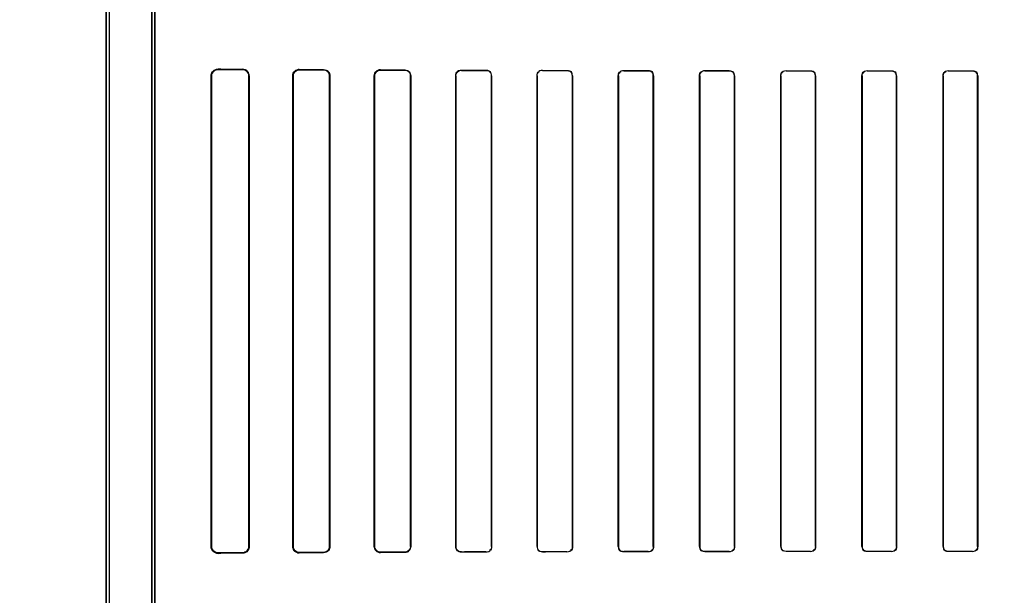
# Model space of a CAD drawing. Header units: millimetres. Extents: x 0 to 297, y 0 to 210.
# Tile 155 of 256: x 57.903 to 58.207, y 157.144 to 157.321. Entities that reach past the tile are written whole.
import ezdxf

# ---------------------------------------------------------------- set-up
doc = ezdxf.new("R2010")
doc.units = ezdxf.units.MM
doc.header["$LTSCALE"] = 16.335
doc.layers.get('0').update_dxf_attribs({"linetype": 'CONTINUOUS'})
for name, color, linetype in [('AXES_REF', 7, 'CONTINUOUS'), ('INTFCLR_1', 7, 'CONTINUOUS'), ('INTFCLR_72935', 7, 'CONTINUOUS')]:
    doc.layers.add(name, color=color, linetype=linetype)

msp = doc.modelspace()

# ---------------------------------------------------------------- linework, layer by layer
at = {"color": 7, "linetype": 'Continuous'}
for radius in [4.84791, 4.8475, 4.81646]:
    msp.add_circle((57.44573, 154.95648), radius, dxfattribs=at)
msp.add_arc((57.44573, 154.95648), 4.8, 278.27713, 261.72287, dxfattribs=at)
at = {"layer": 'AXES_REF', "color": 9, "linetype": 'Continuous'}
for radius in [4.42226, 2.96429]:
    msp.add_circle((57.44573, 154.95648), radius, dxfattribs=at)
at = {"layer": 'AXES_REF', "color": 7, "linetype": 'Continuous'}
msp.add_arc((57.44573, 154.95648), 4.91, 143.27539, 36.72461, dxfattribs=at)
at = {"layer": 'INTFCLR_1', "color": 6, "linetype": 'Continuous'}
for p, q in [((57.93009, 158.04147), (57.93009, 156.70647)), ((57.93098, 158.04148), (57.93098, 156.70647)), ((57.94421, 156.97268), (57.94421, 157.57527)), ((57.94509, 157.57527), (57.94509, 156.97268)), ((57.96245, 157.15897), (57.96245, 157.30397)), ((57.96257, 157.15897), (57.96257, 157.30397)), ((57.9741, 157.30397), (57.9741, 157.15897)), ((57.9742, 157.30397), (57.9742, 157.15897)), ((57.98762, 157.15897), (57.98762, 157.30397)), ((57.98771, 157.15897), (57.98771, 157.30397)), ((57.99898, 157.30397), (57.99898, 157.15897)), ((57.99907, 157.30397), (57.99907, 157.15897)), ((58.01273, 157.15897), (58.01273, 157.30397)), ((58.01281, 157.15897), (58.01281, 157.30397)), ((58.0239, 157.30397), (58.0239, 157.15897)), ((58.02397, 157.30397), (58.02397, 157.15897)), ((58.03782, 157.15897), (58.03782, 157.30397)), ((58.03788, 157.15897), (58.03788, 157.30397)), ((58.04883, 157.30397), (58.04883, 157.15897)), ((58.04889, 157.30397), (58.04889, 157.15897)), ((58.06288, 157.15897), (58.06288, 157.30397)), ((58.06294, 157.15897), (58.06294, 157.30397)), ((58.07378, 157.30397), (58.07378, 157.15897)), ((58.07384, 157.30397), (58.07384, 157.15897)), ((58.08793, 157.15897), (58.08793, 157.30397)), ((58.08799, 157.15897), (58.08799, 157.30397)), ((58.09873, 157.30397), (58.09873, 157.15897)), ((58.09879, 157.30397), (58.09879, 157.15897)), ((58.11297, 157.15897), (58.11297, 157.30397)), ((58.11303, 157.15897), (58.11303, 157.30397)), ((58.1237, 157.30397), (58.1237, 157.15897)), ((58.12376, 157.30397), (58.12376, 157.15897)), ((58.138, 157.15897), (58.138, 157.30397)), ((58.13805, 157.15897), (58.13805, 157.30397)), ((58.14868, 157.30397), (58.14868, 157.15897)), ((58.14873, 157.30397), (58.14873, 157.15897)), ((58.16302, 157.15897), (58.16302, 157.30397)), ((58.16307, 157.15897), (58.16307, 157.30397)), ((58.17366, 157.30397), (58.17366, 157.15897)), ((58.17372, 157.30397), (58.17372, 157.15897)), ((58.18803, 157.15897), (58.18803, 157.30397)), ((58.18808, 157.15897), (58.18808, 157.30397)), ((58.19866, 157.30397), (58.19866, 157.15897)), ((58.19871, 157.30397), (58.19871, 157.15897))]:
    msp.add_line(p, q, dxfattribs=at)
at = {"layer": 'INTFCLR_1', "color": 9, "linetype": 'Continuous'}
for p, q in [((57.96257, 157.30397), (57.96245, 157.30397)), ((57.96462, 157.30613), (57.96462, 157.306)), ((57.97212, 157.30596), (57.97212, 157.30607)), ((57.9742, 157.30397), (57.9741, 157.30397)), ((57.98771, 157.30397), (57.98762, 157.30397)), ((57.98962, 157.30596), (57.98962, 157.30587)), ((57.99712, 157.30584), (57.99712, 157.30593)), ((57.99907, 157.30397), (57.99898, 157.30397)), ((58.01281, 157.30397), (58.01273, 157.30397)), ((58.01462, 157.30585), (58.01462, 157.30578)), ((58.02212, 157.30575), (58.02212, 157.30583)), ((58.02397, 157.30397), (58.0239, 157.30397)), ((58.03788, 157.30397), (58.03782, 157.30397)), ((58.03962, 157.30577), (58.03962, 157.3057)), ((58.04712, 157.30568), (58.04712, 157.30575)), ((58.04889, 157.30397), (58.04883, 157.30397)), ((58.06294, 157.30397), (58.06288, 157.30397)), ((58.06462, 157.30571), (58.06462, 157.30564)), ((58.07212, 157.30563), (58.07212, 157.30569)), ((58.07384, 157.30397), (58.07378, 157.30397)), ((58.08799, 157.30397), (58.08793, 157.30397)), ((58.08962, 157.30566), (58.08962, 157.3056)), ((58.09712, 157.30559), (58.09712, 157.30564)), ((58.09879, 157.30397), (58.09873, 157.30397)), ((58.11303, 157.30397), (58.11297, 157.30397)), ((58.11462, 157.30562), (58.11462, 157.30556)), ((58.12212, 157.30555), (58.12212, 157.30561)), ((58.12376, 157.30397), (58.1237, 157.30397)), ((58.13805, 157.30397), (58.138, 157.30397)), ((58.13962, 157.30559), (58.13962, 157.30554)), ((58.14712, 157.30553), (58.14712, 157.30558)), ((58.14873, 157.30397), (58.14868, 157.30397)), ((58.16307, 157.30397), (58.16302, 157.30397)), ((58.16462, 157.30557), (58.16462, 157.30552)), ((58.17212, 157.30552), (58.17212, 157.30557)), ((58.17372, 157.30397), (58.17366, 157.30397)), ((58.18808, 157.30397), (58.18803, 157.30397)), ((58.18962, 157.30556), (58.18962, 157.30551)), ((58.19712, 157.30551), (58.19712, 157.30556)), ((58.19871, 157.30397), (58.19866, 157.30397)), ((57.96245, 157.15897), (57.96257, 157.15897)), ((57.9741, 157.15897), (57.9742, 157.15897)), ((57.98762, 157.15897), (57.98771, 157.15897)), ((57.99898, 157.15897), (57.99907, 157.15897)), ((58.01273, 157.15897), (58.01281, 157.15897)), ((58.0239, 157.15897), (58.02397, 157.15897)), ((58.03782, 157.15897), (58.03788, 157.15897)), ((58.04883, 157.15897), (58.04889, 157.15897)), ((58.06288, 157.15897), (58.06294, 157.15897)), ((58.07378, 157.15897), (58.07384, 157.15897)), ((58.08793, 157.15897), (58.08799, 157.15897)), ((58.09873, 157.15897), (58.09879, 157.15897)), ((58.11297, 157.15897), (58.11303, 157.15897)), ((58.1237, 157.15897), (58.12376, 157.15897)), ((58.138, 157.15897), (58.13805, 157.15897)), ((58.14868, 157.15897), (58.14873, 157.15897)), ((58.16302, 157.15897), (58.16307, 157.15897)), ((58.17366, 157.15897), (58.17372, 157.15897)), ((58.18803, 157.15897), (58.18808, 157.15897)), ((58.19866, 157.15897), (58.19871, 157.15897)), ((57.96462, 157.15694), (57.96462, 157.15682)), ((57.97212, 157.15687), (57.97212, 157.15698)), ((57.98962, 157.15707), (57.98962, 157.15698)), ((57.99712, 157.15702), (57.99712, 157.1571)), ((58.01462, 157.15716), (58.01462, 157.15709)), ((58.02212, 157.15712), (58.02212, 157.15719)), ((58.03962, 157.15724), (58.03962, 157.15717)), ((58.04712, 157.15719), (58.04712, 157.15726)), ((58.06462, 157.1573), (58.06462, 157.15724)), ((58.07212, 157.15725), (58.07212, 157.15731)), ((58.08962, 157.15734), (58.08962, 157.15729)), ((58.09712, 157.1573), (58.09712, 157.15736)), ((58.11462, 157.15738), (58.11462, 157.15732)), ((58.12212, 157.15733), (58.12212, 157.15739)), ((58.13962, 157.15741), (58.13962, 157.15735)), ((58.14712, 157.15736), (58.14712, 157.15741)), ((58.16462, 157.15742), (58.16462, 157.15737)), ((58.17212, 157.15737), (58.17212, 157.15743)), ((58.18962, 157.15743), (58.18962, 157.15738)), ((58.19712, 157.15738), (58.19712, 157.15743))]:
    msp.add_line(p, q, dxfattribs=at)
at = {"layer": 'INTFCLR_1', "color": 7, "linetype": 'Continuous'}
for p, q in [((57.96401, 157.30591), (57.96462, 157.306)), ((57.98901, 157.30578), (57.98962, 157.30587)), ((57.96462, 157.15694), (57.96401, 157.15703)), ((57.98962, 157.15707), (57.98901, 157.15717)), ((58.014, 157.15719), (58.01462, 157.15709))]:
    msp.add_line(p, q, dxfattribs=at)
at = {"layer": 'INTFCLR_1', "color": 6, "linetype": 'Continuous'}
for centre, major_axis, start_param, end_param in [((58.20587, 157.30647), (0.26078, 0), -2.752157, -2.682293), ((58.20587, 157.30647), (0.27578, 0), -2.635828, -2.582258), ((58.20587, 157.30647), (0.26078, 0), -2.548571, -2.498918), ((58.20587, 157.30647), (0.27578, 0), -2.472123, -2.429437), ((58.20587, 157.30647), (0.26078, 0), -2.394089, -2.352695), ((58.20587, 157.30647), (0.27578, 0), -2.337129, -2.300034), ((58.20587, 157.30647), (0.26078, 0), -2.262072, -2.225293), ((58.20587, 157.30647), (0.27578, 0), -2.217858, -2.184193), ((58.20587, 157.30647), (0.26078, 0), -2.143198, -2.109347), ((58.20587, 157.30647), (0.27578, 0), -2.10853, -2.077154), ((58.20587, 157.30647), (0.26078, 0), -2.032847, -2.000965), ((58.20587, 157.30647), (0.27578, 0), -2.005937, -1.976148), ((58.20587, 157.30647), (0.26078, 0), -1.928279, -1.897747), ((58.20587, 157.30647), (0.27578, 0), -1.908037, -1.879358), ((58.20587, 157.30647), (0.26078, 0), -1.827661, -1.798036), ((58.20587, 157.30647), (0.27578, 0), -1.8134, -1.785477), ((58.20587, 157.30647), (0.26078, 0), -1.729645, -1.700582), ((58.20587, 157.30647), (0.27578, 0), -1.720938, -1.693486), ((58.20587, 157.30647), (0.26078, 0), -1.633151, -1.604356), ((58.20587, 157.30647), (0.27578, 0), -1.629755, -1.60253), ((58.20587, 157.15647), (0.27578, 0), 2.582258, 2.635828), ((58.20587, 157.15647), (0.26078, 0), 2.682293, 2.752157), ((58.20587, 157.15647), (0.27578, 0), 2.429437, 2.472123), ((58.20587, 157.15647), (0.26078, 0), 2.498918, 2.548571), ((58.20587, 157.15647), (0.27578, 0), 2.300034, 2.337129), ((58.20587, 157.15647), (0.26078, 0), 2.352695, 2.394089), ((58.20587, 157.15647), (0.27578, 0), 2.184193, 2.217858), ((58.20587, 157.15647), (0.26078, 0), 2.225293, 2.262072), ((58.20587, 157.15647), (0.27578, 0), 2.077154, 2.10853), ((58.20587, 157.15647), (0.26078, 0), 2.109347, 2.143198), ((58.20587, 157.15647), (0.27578, 0), 1.976148, 2.005937), ((58.20587, 157.15647), (0.26078, 0), 2.000965, 2.032847), ((58.20587, 157.15647), (0.27578, 0), 1.879358, 1.908037), ((58.20587, 157.15647), (0.26078, 0), 1.897747, 1.928279), ((58.20587, 157.15647), (0.27578, 0), 1.785477, 1.8134), ((58.20587, 157.15647), (0.26078, 0), 1.798036, 1.827661), ((58.20587, 157.15647), (0.27578, 0), 1.693486, 1.720938), ((58.20587, 157.15647), (0.26078, 0), 1.700582, 1.729645), ((58.20587, 157.15647), (0.27578, 0), 1.60253, 1.629755), ((58.20587, 157.15647), (0.26078, 0), 1.604356, 1.633151)]:
    msp.add_ellipse(centre, major_axis=major_axis, ratio=0.003491, start_param=start_param, end_param=end_param, dxfattribs=at)
for points, knots in [([(57.96245, 157.30397), (57.96245, 157.30443), (57.96281, 157.30556), (57.96398, 157.30613), (57.96462, 157.30613)], [0, 0, 0, 0, 0.415345, 1, 1, 1, 1]), ([(57.9742, 157.30397), (57.9742, 157.30444), (57.97384, 157.30553), (57.97272, 157.30606), (57.97212, 157.30607)], [0, 0, 0, 0, 0.436139, 1, 1, 1, 1]), ([(57.97212, 157.30596), (57.97257, 157.30596), (57.97361, 157.30559), (57.9741, 157.30453), (57.9741, 157.30397)], [0, 0, 0, 0, 0.446827, 1, 1, 1, 1]), ([(57.98762, 157.30397), (57.98762, 157.30442), (57.98798, 157.30547), (57.98905, 157.30597), (57.98962, 157.30596)], [0, 0, 0, 0, 0.44214, 1, 1, 1, 1]), ([(57.99712, 157.30593), (57.9976, 157.30592), (57.99863, 157.30552), (57.99907, 157.30448), (57.99907, 157.30397)], [0, 0, 0, 0, 0.483896, 1, 1, 1, 1]), ([(57.99712, 157.30584), (57.99757, 157.30584), (57.99855, 157.30547), (57.99898, 157.30448), (57.99898, 157.30397)], [0, 0, 0, 0, 0.468636, 1, 1, 1, 1]), ([(58.01273, 157.30397), (58.01273, 157.30443), (58.01311, 157.30543), (58.01412, 157.30585), (58.01462, 157.30585)], [0, 0, 0, 0, 0.479865, 1, 1, 1, 1]), ([(58.01281, 157.30397), (58.01281, 157.30443), (58.01319, 157.30539), (58.01415, 157.30578), (58.01462, 157.30578)], [0, 0, 0, 0, 0.493347, 1, 1, 1, 1]), ([(58.02212, 157.30583), (58.0226, 157.30582), (58.02358, 157.30542), (58.02397, 157.30444), (58.02397, 157.30397)], [0, 0, 0, 0, 0.507763, 1, 1, 1, 1]), ([(58.03782, 157.30397), (58.03782, 157.30444), (58.03821, 157.30539), (58.03917, 157.30577), (58.03962, 157.30577)], [0, 0, 0, 0, 0.505818, 1, 1, 1, 1]), ([(57.96462, 157.15682), (57.96414, 157.15681), (57.96299, 157.15719), (57.96245, 157.15835), (57.96245, 157.15897)], [0, 0, 0, 0, 0.438781, 1, 1, 1, 1]), ([(57.9741, 157.15897), (57.9741, 157.15847), (57.97368, 157.15742), (57.97263, 157.15698), (57.97212, 157.15698)], [0, 0, 0, 0, 0.494507, 1, 1, 1, 1]), ([(57.9742, 157.15897), (57.9742, 157.15851), (57.97384, 157.15741), (57.97272, 157.15688), (57.97212, 157.15687)], [0, 0, 0, 0, 0.43613, 1, 1, 1, 1]), ([(57.98962, 157.15698), (57.98917, 157.15698), (57.98812, 157.15733), (57.98762, 157.1584), (57.98762, 157.15897)], [0, 0, 0, 0, 0.443199, 1, 1, 1, 1]), ([(57.99898, 157.15897), (57.99898, 157.15852), (57.99861, 157.15753), (57.99762, 157.1571), (57.99712, 157.1571)], [0, 0, 0, 0, 0.47628, 1, 1, 1, 1]), ([(57.99907, 157.15897), (57.99907, 157.15851), (57.9987, 157.15748), (57.99766, 157.15702), (57.99712, 157.15702)], [0, 0, 0, 0, 0.461169, 1, 1, 1, 1]), ([(58.01462, 157.15716), (58.01415, 157.15716), (58.01319, 157.15755), (58.01281, 157.15852), (58.01281, 157.15897)], [0, 0, 0, 0, 0.507363, 1, 1, 1, 1]), ([(58.0239, 157.15897), (58.0239, 157.15851), (58.02352, 157.15757), (58.02257, 157.15719), (58.02212, 157.15719)], [0, 0, 0, 0, 0.502702, 1, 1, 1, 1]), ([(58.02397, 157.15897), (58.02397, 157.1585), (58.02358, 157.15752), (58.0226, 157.15712), (58.02212, 157.15712)], [0, 0, 0, 0, 0.493955, 1, 1, 1, 1]), ([(58.03962, 157.15717), (58.03917, 157.15717), (58.03821, 157.15755), (58.03782, 157.1585), (58.03782, 157.15897)], [0, 0, 0, 0, 0.492783, 1, 1, 1, 1])]:
    msp.add_open_spline(points, degree=3, knots=knots, dxfattribs=at)
at = {"layer": 'INTFCLR_1', "color": 7, "linetype": 'Continuous'}
for points, knots in [([(57.96257, 157.30397), (57.96257, 157.30447), (57.96299, 157.30556), (57.96408, 157.306), (57.96462, 157.306)], [0, 0, 0, 0, 0.479798, 1, 1, 1, 1]), ([(57.98771, 157.30397), (57.98771, 157.30448), (57.98815, 157.30551), (57.98916, 157.30587), (57.98962, 157.30587)], [0, 0, 0, 0, 0.524903, 1, 1, 1, 1]), ([(57.96462, 157.15694), (57.96413, 157.15694), (57.96305, 157.15733), (57.96257, 157.15842), (57.96257, 157.15897)], [0, 0, 0, 0, 0.472976, 1, 1, 1, 1]), ([(57.98962, 157.15707), (57.98916, 157.15707), (57.98815, 157.15743), (57.98771, 157.15846), (57.98771, 157.15897)], [0, 0, 0, 0, 0.470755, 1, 1, 1, 1]), ([(58.01462, 157.15709), (58.01413, 157.15709), (58.01312, 157.1575), (58.01273, 157.1585), (58.01273, 157.15897)], [0, 0, 0, 0, 0.511873, 1, 1, 1, 1])]:
    msp.add_open_spline(points, degree=3, knots=knots, dxfattribs=at)
for points in [[(57.96257, 157.30397), (57.96257, 157.30447), (57.96264, 157.30521), (57.96311, 157.30535)], [(57.98771, 157.30397), (57.98771, 157.30451), (57.98788, 157.30526), (57.98839, 157.30543)], [(57.98901, 157.15717), (57.98851, 157.15733), (57.98786, 157.15771), (57.98786, 157.15823)], [(58.01273, 157.15897), (58.01273, 157.15844), (58.0129, 157.15771), (58.0134, 157.15754)], [(57.96401, 157.15703), (57.96357, 157.15716), (57.96291, 157.1574), (57.96291, 157.15786)]]:
    msp.add_open_spline(points, degree=3, dxfattribs=at)
at = {"layer": 'INTFCLR_1', "color": 6, "linetype": 'Continuous'}
for points in [[(58.02212, 157.30575), (58.0226, 157.30575), (58.02343, 157.30565), (58.02343, 157.30518)], [(58.03788, 157.30397), (58.03788, 157.30442), (58.03796, 157.30522), (58.03842, 157.30522)], [(58.04712, 157.30575), (58.04765, 157.30575), (58.04855, 157.30556), (58.04855, 157.30502)], [(58.04712, 157.30568), (58.04763, 157.30568), (58.04849, 157.30551), (58.04849, 157.305)], [(58.06288, 157.30397), (58.06288, 157.30443), (58.06297, 157.30524), (58.06344, 157.30524)], [(58.06294, 157.30397), (58.06294, 157.30442), (58.06304, 157.30521), (58.06349, 157.30521)], [(58.07212, 157.30569), (58.07263, 157.30569), (58.07348, 157.30552), (58.07348, 157.30502)], [(58.07212, 157.30563), (58.07266, 157.30563), (58.07353, 157.30538), (58.07353, 157.30484)], [(58.08793, 157.30397), (58.08793, 157.30443), (58.08804, 157.30523), (58.0885, 157.30523)], [(58.08799, 157.30397), (58.08799, 157.3045), (58.08824, 157.30536), (58.08877, 157.30536)], [(58.09712, 157.30564), (58.09761, 157.30564), (58.09843, 157.30549), (58.09843, 157.30501)], [(58.09712, 157.30559), (58.09764, 157.30559), (58.09848, 157.30535), (58.09848, 157.30483)], [(58.11297, 157.30397), (58.11297, 157.30443), (58.11308, 157.30522), (58.11354, 157.30521)], [(58.11303, 157.30397), (58.11303, 157.3045), (58.11328, 157.30534), (58.11381, 157.30534)], [(58.12212, 157.30555), (58.12262, 157.30555), (58.12345, 157.30533), (58.12345, 157.30483)], [(58.12376, 157.30397), (58.12376, 157.30443), (58.12364, 157.30522), (58.12318, 157.30522)], [(58.138, 157.30397), (58.138, 157.30442), (58.13812, 157.3052), (58.13857, 157.3052)], [(58.13805, 157.30397), (58.13805, 157.3045), (58.13832, 157.30533), (58.13885, 157.30533)], [(58.14712, 157.30553), (58.14761, 157.30553), (58.14842, 157.30532), (58.14842, 157.30483)], [(58.14873, 157.30397), (58.14873, 157.30443), (58.14861, 157.30521), (58.14815, 157.30521)], [(58.16302, 157.30397), (58.16302, 157.30447), (58.16323, 157.3053), (58.16373, 157.3053)], [(58.16307, 157.30397), (58.16307, 157.30449), (58.16334, 157.30532), (58.16387, 157.30532)], [(58.17212, 157.30552), (58.17261, 157.30552), (58.17341, 157.30531), (58.17341, 157.30482)], [(58.17372, 157.30397), (58.17372, 157.30443), (58.17359, 157.30521), (58.17313, 157.30521)], [(58.18803, 157.30397), (58.18803, 157.30447), (58.18824, 157.3053), (58.18874, 157.3053)], [(58.18808, 157.30397), (58.18808, 157.30449), (58.18835, 157.30532), (58.18887, 157.30532)], [(58.19712, 157.30551), (58.1976, 157.30551), (58.1984, 157.30531), (58.1984, 157.30482)], [(58.19871, 157.30397), (58.19871, 157.30442), (58.19858, 157.3052), (58.19813, 157.3052)], [(58.04883, 157.15897), (58.04883, 157.15852), (58.04874, 157.15773), (58.04829, 157.15772)], [(58.04889, 157.15897), (58.04889, 157.15851), (58.04881, 157.15769), (58.04835, 157.15769)], [(58.07378, 157.15897), (58.07378, 157.15852), (58.07368, 157.15774), (58.07323, 157.15774)], [(58.07384, 157.15897), (58.07384, 157.15851), (58.07374, 157.1577), (58.07328, 157.1577)], [(58.09873, 157.15897), (58.09873, 157.15844), (58.09848, 157.15759), (58.09795, 157.15759)], [(58.09879, 157.15897), (58.09879, 157.15851), (58.09868, 157.15772), (58.09823, 157.15772)], [(58.1237, 157.15897), (58.1237, 157.15844), (58.12344, 157.1576), (58.12291, 157.1576)], [(58.12376, 157.15897), (58.12376, 157.15852), (58.12364, 157.15773), (58.12319, 157.15773)], [(58.138, 157.15897), (58.138, 157.15851), (58.13813, 157.15772), (58.13858, 157.15773)], [(58.14868, 157.15897), (58.14868, 157.15845), (58.14841, 157.15762), (58.14789, 157.15761)], [(58.14873, 157.15897), (58.14873, 157.15847), (58.14853, 157.15763), (58.14802, 157.15763)], [(58.16302, 157.15897), (58.16302, 157.15851), (58.16315, 157.15773), (58.16361, 157.15773)], [(58.17366, 157.15897), (58.17366, 157.15845), (58.1734, 157.15763), (58.17288, 157.15763)], [(58.17372, 157.15897), (58.17372, 157.15847), (58.17351, 157.15764), (58.17301, 157.15764)], [(58.18803, 157.15897), (58.18803, 157.15851), (58.18816, 157.15773), (58.18862, 157.15773)], [(58.19866, 157.15897), (58.19866, 157.15845), (58.19839, 157.15763), (58.19788, 157.15763)], [(58.19871, 157.15897), (58.19871, 157.15847), (58.1985, 157.15765), (58.198, 157.15765)], [(58.03962, 157.15724), (58.0391, 157.15724), (58.03822, 157.15742), (58.03822, 157.15794)], [(58.06462, 157.15724), (58.0641, 157.15724), (58.06323, 157.15741), (58.06323, 157.15792)], [(58.06462, 157.1573), (58.06413, 157.1573), (58.06329, 157.15746), (58.06329, 157.15795)], [(58.08962, 157.15734), (58.08909, 157.15734), (58.08824, 157.15758), (58.08824, 157.15811)], [(58.08962, 157.15729), (58.08913, 157.15729), (58.08829, 157.15744), (58.08829, 157.15793)], [(58.11462, 157.15738), (58.11411, 157.15738), (58.11328, 157.1576), (58.11328, 157.15811)], [(58.11462, 157.15732), (58.11415, 157.15732), (58.11334, 157.15746), (58.11334, 157.15794)], [(58.13962, 157.15741), (58.13912, 157.15741), (58.13831, 157.15762), (58.13831, 157.15811)], [(58.16462, 157.15742), (58.16413, 157.15742), (58.16333, 157.15763), (58.16333, 157.15812)], [(58.18962, 157.15743), (58.18914, 157.15743), (58.18834, 157.15763), (58.18834, 157.15812)]]:
    msp.add_open_spline(points, degree=3, dxfattribs=at)
at = {"layer": 'INTFCLR_72935', "color": 6, "linetype": 'Continuous'}
for p, q in [((57.93009, 156.70647), (57.93009, 158.04147)), ((57.93098, 158.04149), (57.93098, 156.70647)), ((57.94421, 157.57763), (57.94421, 156.97032)), ((57.94509, 156.97121), (57.94509, 157.57673)), ((57.96245, 157.30397), (57.96245, 157.15897)), ((57.96257, 157.30397), (57.96257, 157.15897)), ((57.9741, 157.15897), (57.9741, 157.30397)), ((57.9742, 157.15897), (57.9742, 157.30397)), ((57.98762, 157.30397), (57.98762, 157.15897)), ((57.98771, 157.30397), (57.98771, 157.15897)), ((57.99898, 157.15897), (57.99898, 157.30397)), ((57.99907, 157.15897), (57.99907, 157.30397)), ((58.01273, 157.30397), (58.01273, 157.15897)), ((58.01281, 157.30397), (58.01281, 157.15897)), ((58.0239, 157.15897), (58.0239, 157.30397)), ((58.02397, 157.15897), (58.02397, 157.30397)), ((58.03782, 157.30397), (58.03782, 157.15897)), ((58.03788, 157.30397), (58.03788, 157.15897)), ((58.04883, 157.15897), (58.04883, 157.30397)), ((58.04889, 157.15897), (58.04889, 157.30397)), ((58.06288, 157.30397), (58.06288, 157.15897)), ((58.06294, 157.30397), (58.06294, 157.15897)), ((58.07378, 157.15897), (58.07378, 157.30397)), ((58.07384, 157.15897), (58.07384, 157.30397)), ((58.08793, 157.30397), (58.08793, 157.15897)), ((58.08799, 157.30397), (58.08799, 157.15897)), ((58.09873, 157.15897), (58.09873, 157.30397)), ((58.09879, 157.15897), (58.09879, 157.30397)), ((58.11297, 157.30397), (58.11297, 157.15897)), ((58.11303, 157.30397), (58.11303, 157.15897)), ((58.1237, 157.15897), (58.1237, 157.30397)), ((58.12376, 157.15897), (58.12376, 157.30397)), ((58.138, 157.30397), (58.138, 157.15897)), ((58.13805, 157.30397), (58.13805, 157.15897)), ((58.14868, 157.15897), (58.14868, 157.30397)), ((58.14873, 157.15897), (58.14873, 157.30397)), ((58.16302, 157.30397), (58.16302, 157.15897)), ((58.16307, 157.30397), (58.16307, 157.15897)), ((58.17366, 157.15897), (58.17366, 157.30397)), ((58.17372, 157.15897), (58.17372, 157.30397)), ((58.18803, 157.30397), (58.18803, 157.15897)), ((58.18808, 157.30397), (58.18808, 157.15897)), ((58.19866, 157.15897), (58.19866, 157.30397)), ((58.19871, 157.15897), (58.19871, 157.30397))]:
    msp.add_line(p, q, dxfattribs=at)
at = {"layer": 'INTFCLR_72935', "color": 9, "linetype": 'Continuous'}
for p, q in [((57.96245, 157.30397), (57.96257, 157.30397)), ((57.96462, 157.306), (57.96462, 157.30613)), ((57.97212, 157.30607), (57.97212, 157.30596)), ((57.9741, 157.30397), (57.9742, 157.30397)), ((57.98762, 157.30397), (57.98771, 157.30397)), ((57.98962, 157.30587), (57.98962, 157.30596)), ((57.99712, 157.30593), (57.99712, 157.30584)), ((57.99898, 157.30397), (57.99907, 157.30397)), ((58.01273, 157.30397), (58.01281, 157.30397)), ((58.01462, 157.30578), (58.01462, 157.30585)), ((58.02212, 157.30583), (58.02212, 157.30575)), ((58.0239, 157.30397), (58.02397, 157.30397)), ((58.03782, 157.30397), (58.03788, 157.30397)), ((58.03962, 157.3057), (58.03962, 157.30577)), ((58.04712, 157.30575), (58.04712, 157.30568)), ((58.04883, 157.30397), (58.04889, 157.30397)), ((58.06288, 157.30397), (58.06294, 157.30397)), ((58.06462, 157.30564), (58.06462, 157.30571)), ((58.07212, 157.30569), (58.07212, 157.30563)), ((58.07378, 157.30397), (58.07384, 157.30397)), ((58.08793, 157.30397), (58.08799, 157.30397)), ((58.08962, 157.3056), (58.08962, 157.30566)), ((58.09712, 157.30564), (58.09712, 157.30559)), ((58.09873, 157.30397), (58.09879, 157.30397)), ((58.11297, 157.30397), (58.11303, 157.30397)), ((58.11462, 157.30556), (58.11462, 157.30562)), ((58.12212, 157.30561), (58.12212, 157.30555)), ((58.1237, 157.30397), (58.12376, 157.30397)), ((58.138, 157.30397), (58.13805, 157.30397)), ((58.13962, 157.30554), (58.13962, 157.30559)), ((58.14712, 157.30558), (58.14712, 157.30553)), ((58.14868, 157.30397), (58.14873, 157.30397)), ((58.16302, 157.30397), (58.16307, 157.30397)), ((58.16462, 157.30552), (58.16462, 157.30557)), ((58.17212, 157.30557), (58.17212, 157.30552)), ((58.17366, 157.30397), (58.17372, 157.30397)), ((58.18803, 157.30397), (58.18808, 157.30397)), ((58.18962, 157.30551), (58.18962, 157.30556)), ((58.19712, 157.30556), (58.19712, 157.30551)), ((58.19866, 157.30397), (58.19871, 157.30397)), ((57.96257, 157.15897), (57.96245, 157.15897)), ((57.9742, 157.15897), (57.9741, 157.15897)), ((57.98771, 157.15897), (57.98762, 157.15897)), ((57.99907, 157.15897), (57.99898, 157.15897)), ((58.01281, 157.15897), (58.01273, 157.15897)), ((58.02397, 157.15897), (58.0239, 157.15897)), ((58.03788, 157.15897), (58.03782, 157.15897)), ((58.04889, 157.15897), (58.04883, 157.15897)), ((58.06294, 157.15897), (58.06288, 157.15897)), ((58.07384, 157.15897), (58.07378, 157.15897)), ((58.08799, 157.15897), (58.08793, 157.15897)), ((58.09879, 157.15897), (58.09873, 157.15897)), ((58.11303, 157.15897), (58.11297, 157.15897)), ((58.12376, 157.15897), (58.1237, 157.15897)), ((58.13805, 157.15897), (58.138, 157.15897)), ((58.14873, 157.15897), (58.14868, 157.15897)), ((58.16307, 157.15897), (58.16302, 157.15897)), ((58.17372, 157.15897), (58.17366, 157.15897)), ((58.18808, 157.15897), (58.18803, 157.15897)), ((58.19871, 157.15897), (58.19866, 157.15897)), ((57.96462, 157.15682), (57.96462, 157.15694)), ((57.97212, 157.15698), (57.97212, 157.15687)), ((57.98962, 157.15698), (57.98962, 157.15707)), ((57.99712, 157.1571), (57.99712, 157.15702)), ((58.01462, 157.15709), (58.01462, 157.15716)), ((58.02212, 157.15719), (58.02212, 157.15712)), ((58.03962, 157.15717), (58.03962, 157.15724)), ((58.04712, 157.15726), (58.04712, 157.15719)), ((58.06462, 157.15724), (58.06462, 157.1573)), ((58.07212, 157.15731), (58.07212, 157.15725)), ((58.08962, 157.15729), (58.08962, 157.15734)), ((58.09712, 157.15736), (58.09712, 157.1573)), ((58.11462, 157.15732), (58.11462, 157.15738)), ((58.12212, 157.15739), (58.12212, 157.15733)), ((58.13962, 157.15735), (58.13962, 157.15741)), ((58.14712, 157.15741), (58.14712, 157.15736)), ((58.16462, 157.15737), (58.16462, 157.15742)), ((58.17212, 157.15743), (58.17212, 157.15737)), ((58.18962, 157.15738), (58.18962, 157.15743)), ((58.19712, 157.15743), (58.19712, 157.15738))]:
    msp.add_line(p, q, dxfattribs=at)
at = {"layer": 'INTFCLR_72935', "color": 7, "linetype": 'Continuous'}
for p, q in [((57.96462, 157.306), (57.96401, 157.30591)), ((57.989, 157.30587), (57.98962, 157.30596)), ((57.98962, 157.30587), (57.98901, 157.30578)), ((58.014, 157.30575), (58.01462, 157.30585)), ((57.96401, 157.15703), (57.96462, 157.15694)), ((57.98962, 157.15698), (57.989, 157.15708)), ((57.98901, 157.15717), (57.98962, 157.15707))]:
    msp.add_line(p, q, dxfattribs=at)
at = {"layer": 'INTFCLR_72935', "color": 6, "linetype": 'Continuous'}
for centre, major_axis, start_param, end_param in [((58.20587, 157.30647), (0.26078, 0), -2.752157, -2.682293), ((58.20587, 157.30647), (0.27578, 0), -2.635828, -2.582258), ((58.20587, 157.30647), (0.26078, 0), -2.548571, -2.498918), ((58.20587, 157.30647), (0.27578, 0), -2.472123, -2.429437), ((58.20587, 157.30647), (0.26078, 0), -2.394089, -2.352695), ((58.20587, 157.30647), (0.27578, 0), -2.337129, -2.300034), ((58.20587, 157.30647), (0.26078, 0), -2.262072, -2.225293), ((58.20587, 157.30647), (0.27578, 0), -2.217858, -2.184193), ((58.20587, 157.30647), (0.26078, 0), -2.143198, -2.109347), ((58.20587, 157.30647), (0.27578, 0), -2.10853, -2.077154), ((58.20587, 157.30647), (0.26078, 0), -2.032847, -2.000965), ((58.20587, 157.30647), (0.27578, 0), -2.005937, -1.976148), ((58.20587, 157.30647), (0.26078, 0), -1.928279, -1.897747), ((58.20587, 157.30647), (0.27578, 0), -1.908037, -1.879358), ((58.20587, 157.30647), (0.26078, 0), -1.827661, -1.798036), ((58.20587, 157.30647), (0.27578, 0), -1.8134, -1.785477), ((58.20587, 157.30647), (0.26078, 0), -1.729645, -1.700582), ((58.20587, 157.30647), (0.27578, 0), -1.720938, -1.693486), ((58.20587, 157.30647), (0.26078, 0), -1.633151, -1.604356), ((58.20587, 157.30647), (0.27578, 0), -1.629755, -1.60253), ((58.20587, 157.15647), (0.27578, 0), 2.582258, 2.635828), ((58.20587, 157.15647), (0.26078, 0), 2.682293, 2.752157), ((58.20587, 157.15647), (0.27578, 0), 2.429437, 2.472123), ((58.20587, 157.15647), (0.26078, 0), 2.498918, 2.548571), ((58.20587, 157.15647), (0.27578, 0), 2.300034, 2.337129), ((58.20587, 157.15647), (0.26078, 0), 2.352695, 2.394089), ((58.20587, 157.15647), (0.27578, 0), 2.184193, 2.217858), ((58.20587, 157.15647), (0.26078, 0), 2.225293, 2.262072), ((58.20587, 157.15647), (0.27578, 0), 2.077154, 2.10853), ((58.20587, 157.15647), (0.26078, 0), 2.109347, 2.143198), ((58.20587, 157.15647), (0.27578, 0), 1.976148, 2.005937), ((58.20587, 157.15647), (0.26078, 0), 2.000965, 2.032847), ((58.20587, 157.15647), (0.27578, 0), 1.879358, 1.908037), ((58.20587, 157.15647), (0.26078, 0), 1.897747, 1.928279), ((58.20587, 157.15647), (0.27578, 0), 1.785477, 1.8134), ((58.20587, 157.15647), (0.26078, 0), 1.798036, 1.827661), ((58.20587, 157.15647), (0.27578, 0), 1.693486, 1.720938), ((58.20587, 157.15647), (0.26078, 0), 1.700582, 1.729645), ((58.20587, 157.15647), (0.27578, 0), 1.60253, 1.629755), ((58.20587, 157.15647), (0.26078, 0), 1.604356, 1.633151)]:
    msp.add_ellipse(centre, major_axis=major_axis, ratio=0.003491, start_param=start_param, end_param=end_param, dxfattribs=at)
for points, knots in [([(57.96245, 157.30397), (57.96245, 157.30443), (57.96281, 157.30556), (57.96398, 157.30613), (57.96462, 157.30613)], [0, 0, 0, 0, 0.416132, 1, 1, 1, 1]), ([(57.9742, 157.30397), (57.9742, 157.30444), (57.97384, 157.30553), (57.97272, 157.30606), (57.97212, 157.30607)], [0, 0, 0, 0, 0.43613, 1, 1, 1, 1]), ([(57.9741, 157.30397), (57.9741, 157.30445), (57.9737, 157.3055), (57.97265, 157.30596), (57.97212, 157.30596)], [0, 0, 0, 0, 0.477102, 1, 1, 1, 1]), ([(57.99712, 157.30593), (57.99759, 157.30592), (57.99862, 157.30554), (57.99907, 157.3045), (57.99907, 157.30397)], [0, 0, 0, 0, 0.472258, 1, 1, 1, 1]), ([(57.99898, 157.30397), (57.99898, 157.30442), (57.99861, 157.30541), (57.99762, 157.30584), (57.99712, 157.30584)], [0, 0, 0, 0, 0.47628, 1, 1, 1, 1]), ([(58.01462, 157.30578), (58.01415, 157.30578), (58.01318, 157.30538), (58.01281, 157.30442), (58.01281, 157.30397)], [0, 0, 0, 0, 0.511057, 1, 1, 1, 1]), ([(58.02212, 157.30583), (58.0226, 157.30582), (58.02359, 157.30541), (58.02397, 157.30443), (58.02397, 157.30397)], [0, 0, 0, 0, 0.512282, 1, 1, 1, 1]), ([(57.96245, 157.15897), (57.96245, 157.15851), (57.96281, 157.15738), (57.96398, 157.15681), (57.96462, 157.15682)], [0, 0, 0, 0, 0.415345, 1, 1, 1, 1]), ([(57.97212, 157.15698), (57.97257, 157.15698), (57.97361, 157.15735), (57.9741, 157.15841), (57.9741, 157.15897)], [0, 0, 0, 0, 0.446827, 1, 1, 1, 1]), ([(57.9742, 157.15897), (57.9742, 157.15851), (57.97384, 157.15741), (57.97272, 157.15688), (57.97212, 157.15687)], [0, 0, 0, 0, 0.43614, 1, 1, 1, 1]), ([(57.99712, 157.1571), (57.99762, 157.1571), (57.99861, 157.15753), (57.99898, 157.15852), (57.99898, 157.15897)], [0, 0, 0, 0, 0.523423, 1, 1, 1, 1]), ([(57.99907, 157.15897), (57.99907, 157.15845), (57.99862, 157.15741), (57.99759, 157.15702), (57.99712, 157.15702)], [0, 0, 0, 0, 0.522861, 1, 1, 1, 1]), ([(58.01273, 157.15897), (58.01273, 157.15851), (58.01311, 157.15751), (58.01412, 157.15709), (58.01462, 157.15709)], [0, 0, 0, 0, 0.479865, 1, 1, 1, 1]), ([(58.01281, 157.15897), (58.01281, 157.15851), (58.01319, 157.15755), (58.01416, 157.15716), (58.01462, 157.15716)], [0, 0, 0, 0, 0.497304, 1, 1, 1, 1]), ([(58.02397, 157.15897), (58.02397, 157.1585), (58.02358, 157.15752), (58.0226, 157.15712), (58.02212, 157.15712)], [0, 0, 0, 0, 0.495699, 1, 1, 1, 1]), ([(58.03962, 157.15717), (58.03916, 157.15717), (58.0382, 157.15755), (58.03782, 157.15851), (58.03782, 157.15897)], [0, 0, 0, 0, 0.499305, 1, 1, 1, 1])]:
    msp.add_open_spline(points, degree=3, knots=knots, dxfattribs=at)
at = {"layer": 'INTFCLR_72935', "color": 7, "linetype": 'Continuous'}
for points, knots in [([(57.96462, 157.306), (57.96413, 157.306), (57.96305, 157.30561), (57.96257, 157.30452), (57.96257, 157.30397)], [0, 0, 0, 0, 0.472976, 1, 1, 1, 1]), ([(57.98962, 157.30596), (57.9891, 157.30596), (57.98803, 157.30553), (57.98762, 157.30447), (57.98762, 157.30397)], [0, 0, 0, 0, 0.514024, 1, 1, 1, 1]), ([(57.98962, 157.30587), (57.98916, 157.30587), (57.98815, 157.30551), (57.98771, 157.30449), (57.98771, 157.30397)], [0, 0, 0, 0, 0.470755, 1, 1, 1, 1]), ([(58.01462, 157.30585), (58.01413, 157.30585), (58.01312, 157.30544), (58.01273, 157.30444), (58.01273, 157.30397)], [0, 0, 0, 0, 0.511873, 1, 1, 1, 1]), ([(57.96257, 157.15897), (57.96257, 157.15847), (57.96299, 157.15739), (57.96408, 157.15694), (57.96462, 157.15694)], [0, 0, 0, 0, 0.479798, 1, 1, 1, 1]), ([(57.98762, 157.15897), (57.98762, 157.15848), (57.98802, 157.15742), (57.98909, 157.15699), (57.98962, 157.15698)], [0, 0, 0, 0, 0.479801, 1, 1, 1, 1]), ([(57.98771, 157.15897), (57.98771, 157.15846), (57.98815, 157.15744), (57.98916, 157.15708), (57.98962, 157.15707)], [0, 0, 0, 0, 0.524903, 1, 1, 1, 1])]:
    msp.add_open_spline(points, degree=3, knots=knots, dxfattribs=at)
for points in [[(57.96401, 157.30591), (57.96357, 157.30578), (57.96291, 157.30554), (57.96291, 157.30509)], [(57.98762, 157.30397), (57.98762, 157.30447), (57.98771, 157.30521), (57.98819, 157.30536)], [(57.98901, 157.30578), (57.98851, 157.30561), (57.98786, 157.30524), (57.98786, 157.30471)], [(58.01273, 157.30397), (58.01273, 157.3045), (58.0129, 157.30523), (58.0134, 157.3054)], [(57.96257, 157.15897), (57.96257, 157.15848), (57.96264, 157.15774), (57.96311, 157.15759)], [(57.98771, 157.15897), (57.98771, 157.15843), (57.98788, 157.15768), (57.98839, 157.15751)], [(57.989, 157.15708), (57.98853, 157.15723), (57.98786, 157.15753), (57.98786, 157.15803)]]:
    msp.add_open_spline(points, degree=3, dxfattribs=at)
at = {"layer": 'INTFCLR_72935', "color": 6, "linetype": 'Continuous'}
for points in [[(58.0239, 157.30397), (58.0239, 157.30443), (58.02382, 157.30524), (58.02337, 157.30524)], [(58.03782, 157.30397), (58.03782, 157.30444), (58.0379, 157.30527), (58.03837, 157.30527)], [(58.03962, 157.3057), (58.03909, 157.3057), (58.03821, 157.30551), (58.03821, 157.30498)], [(58.04712, 157.30575), (58.04766, 157.30575), (58.04856, 157.30555), (58.04856, 157.30501)], [(58.04883, 157.30397), (58.04883, 157.30443), (58.04874, 157.30522), (58.04828, 157.30523)], [(58.06288, 157.30397), (58.06288, 157.30444), (58.06298, 157.30526), (58.06345, 157.30526)], [(58.06462, 157.30564), (58.06413, 157.30565), (58.06329, 157.30548), (58.06329, 157.30499)], [(58.07212, 157.30569), (58.07263, 157.30569), (58.07349, 157.30552), (58.07349, 157.305)], [(58.07378, 157.30397), (58.07378, 157.30442), (58.07367, 157.30521), (58.07322, 157.30521)], [(58.08793, 157.30397), (58.08793, 157.30444), (58.08805, 157.30524), (58.08851, 157.30524)], [(58.08962, 157.3056), (58.08909, 157.3056), (58.08823, 157.30536), (58.08823, 157.30483)], [(58.09873, 157.30397), (58.09873, 157.3045), (58.09847, 157.30536), (58.09794, 157.30536)], [(58.09879, 157.30397), (58.09879, 157.30443), (58.09868, 157.30522), (58.09823, 157.30522)], [(58.11297, 157.30397), (58.11297, 157.30443), (58.11309, 157.30523), (58.11355, 157.30523)], [(58.11462, 157.30556), (58.11411, 157.30556), (58.11327, 157.30534), (58.11327, 157.30482)], [(58.1237, 157.30397), (58.1237, 157.3045), (58.12344, 157.30534), (58.12291, 157.30534)], [(58.12376, 157.30397), (58.12376, 157.30443), (58.12364, 157.30521), (58.12319, 157.30521)], [(58.138, 157.30397), (58.138, 157.30443), (58.13813, 157.30522), (58.13858, 157.30522)], [(58.13962, 157.30554), (58.13912, 157.30554), (58.1383, 157.30532), (58.1383, 157.30482)], [(58.14712, 157.30558), (58.14763, 157.30558), (58.14847, 157.30536), (58.14847, 157.30485)], [(58.14868, 157.30397), (58.14868, 157.30449), (58.14841, 157.30533), (58.14789, 157.30533)], [(58.16302, 157.30397), (58.16302, 157.30443), (58.16315, 157.30521), (58.16361, 157.30521)], [(58.16462, 157.30552), (58.16413, 157.30552), (58.16332, 157.30531), (58.16332, 157.30482)], [(58.17212, 157.30557), (58.17263, 157.30557), (58.17346, 157.30535), (58.17346, 157.30484)], [(58.17366, 157.30397), (58.17366, 157.30449), (58.1734, 157.30532), (58.17288, 157.30532)], [(58.18803, 157.30397), (58.18803, 157.30443), (58.18816, 157.30521), (58.18862, 157.30521)], [(58.18962, 157.30551), (58.18913, 157.30551), (58.18833, 157.3053), (58.18833, 157.30481)], [(58.19712, 157.30556), (58.19762, 157.30556), (58.19845, 157.30535), (58.19845, 157.30484)], [(58.19866, 157.30397), (58.19866, 157.30449), (58.19839, 157.30531), (58.19788, 157.30531)], [(58.03788, 157.15897), (58.03788, 157.15851), (58.03797, 157.15771), (58.03843, 157.15771)], [(58.04889, 157.15897), (58.04889, 157.1585), (58.04881, 157.15768), (58.04834, 157.15768)], [(58.06294, 157.15897), (58.06294, 157.15852), (58.06305, 157.15772), (58.0635, 157.15772)], [(58.07384, 157.15897), (58.07384, 157.15851), (58.07373, 157.1577), (58.07327, 157.1577)], [(58.08793, 157.15897), (58.08793, 157.15851), (58.08804, 157.15771), (58.0885, 157.15771)], [(58.08799, 157.15897), (58.08799, 157.15852), (58.0881, 157.15774), (58.08855, 157.15774)], [(58.09879, 157.15897), (58.09879, 157.15851), (58.09868, 157.15771), (58.09822, 157.15771)], [(58.11297, 157.15897), (58.11297, 157.15852), (58.11308, 157.15773), (58.11354, 157.15773)], [(58.11303, 157.15897), (58.11303, 157.15844), (58.11329, 157.15759), (58.11382, 157.15759)], [(58.12376, 157.15897), (58.12376, 157.15851), (58.12364, 157.15772), (58.12318, 157.15772)], [(58.138, 157.15897), (58.138, 157.15852), (58.13812, 157.15774), (58.13857, 157.15774)], [(58.13805, 157.15897), (58.13805, 157.15845), (58.13832, 157.15761), (58.13885, 157.15761)], [(58.14873, 157.15897), (58.14873, 157.15851), (58.14861, 157.15773), (58.14815, 157.15773)], [(58.16307, 157.15897), (58.16307, 157.15845), (58.16334, 157.15762), (58.16387, 157.15762)], [(58.17372, 157.15897), (58.17372, 157.15851), (58.17359, 157.15773), (58.17313, 157.15773)], [(58.18808, 157.15897), (58.18808, 157.15845), (58.18835, 157.15763), (58.18887, 157.15763)], [(58.19871, 157.15897), (58.19871, 157.15852), (58.19858, 157.15774), (58.19813, 157.15774)], [(58.02212, 157.15719), (58.02258, 157.15719), (58.02339, 157.15726), (58.02339, 157.15772)], [(58.04712, 157.15726), (58.04764, 157.15726), (58.0485, 157.15745), (58.0485, 157.15796)], [(58.06462, 157.15724), (58.0641, 157.15724), (58.06322, 157.15742), (58.06322, 157.15794)], [(58.07212, 157.15731), (58.07266, 157.15731), (58.07354, 157.15757), (58.07354, 157.15811)], [(58.09712, 157.15736), (58.09764, 157.15736), (58.09849, 157.15759), (58.09849, 157.15812)], [(58.12212, 157.15739), (58.12263, 157.15739), (58.12345, 157.15761), (58.12345, 157.15812)], [(58.14712, 157.15741), (58.14762, 157.15741), (58.14843, 157.15763), (58.14843, 157.15812)], [(58.16462, 157.15737), (58.16411, 157.15737), (58.16328, 157.15759), (58.16328, 157.1581)], [(58.17212, 157.15743), (58.17261, 157.15743), (58.17342, 157.15764), (58.17342, 157.15813)], [(58.18962, 157.15738), (58.18911, 157.15738), (58.18828, 157.1576), (58.18828, 157.15811)], [(58.19712, 157.15743), (58.19761, 157.15743), (58.19841, 157.15764), (58.19841, 157.15813)]]:
    msp.add_open_spline(points, degree=3, dxfattribs=at)

doc.saveas('drawing.dxf')
